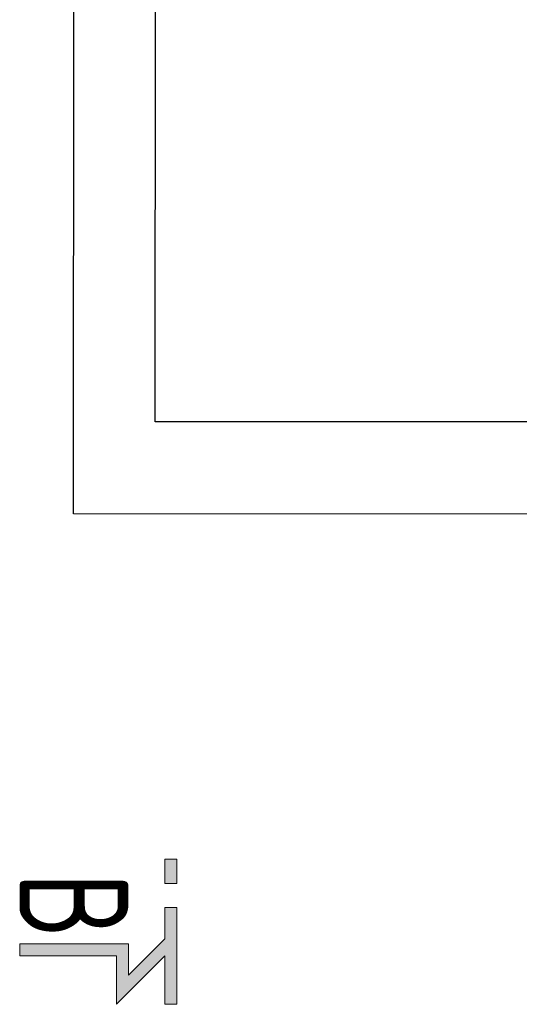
# Model space of a CAD drawing. Header units: millimetres. Extents: x 7400 to 85045, y 24168 to 123018.
# Tile 69 of 79: x 56388 to 57306, y 98230 to 100040. Entities that reach past the tile are written whole.
import ezdxf
from ezdxf.enums import TextEntityAlignment as Align

# ---------------------------------------------------------------- set-up
doc = ezdxf.new("R2010")
doc.units = ezdxf.units.MM
doc.layers.add('VZT_50 POPIS - OBECNE', color=7, linetype='Continuous', lineweight=13)
doc.styles.add('EVORA_125', font='isocp.shx', dxfattribs={"width": 0.6, "height": 125})

msp = doc.modelspace()

# ---------------------------------------------------------------- hatches: boundary and pattern name
at = {"layer": 'VZT_50 POPIS - OBECNE'}
h = msp.add_hatch(color=256, dxfattribs=at)
h.dxf.hatch_style = 1
h.paths.add_polyline_path([(56565.5, 98229.6), (56565.5, 98318.5), (56387.7, 98318.5), (56387.7, 98340.7), (56587.7, 98340.7), (56587.7, 98283.2), (56654.4, 98349.9), (56654.4, 98407.4), (56676.6, 98407.4), (56676.6, 98229.6), (56654.4, 98229.6), (56654.4, 98318.5)])
h.paths.add_polyline_path([(56654.4, 98451.8), (56654.4, 98496.2), (56676.6, 98496.2), (56676.6, 98451.8)])

# ---------------------------------------------------------------- linework, layer by layer
for p, q in [((56486.8, 99131.3), (56487.3, 101030.1)), ((56636.9, 99300.9), (56637.3, 101030.1)), ((58769.3, 99300.3), (56636.9, 99300.9)), ((58919.3, 99130.7), (56486.8, 99131.3))]:
    msp.add_line(p, q)
for points in [[(56654.4, 98451.8), (56654.4, 98496.2), (56676.6, 98496.2), (56676.6, 98451.8), (56654.4, 98451.8)], [(56387.7, 98318.5), (56387.7, 98340.7), (56587.7, 98340.7), (56587.7, 98283.2), (56654.4, 98349.9), (56654.4, 98407.4), (56676.6, 98407.4), (56676.6, 98229.6), (56654.4, 98229.6)], [(56654.4, 98318.5), (56565.5, 98229.6), (56565.5, 98318.5), (56387.7, 98318.5)], [(56654.4, 98229.6), (56654.4, 98318.5)]]:
    msp.add_lwpolyline(points, dxfattribs=at)

# ---------------------------------------------------------------- texts
at = {"layer": 'VZT_50 POPIS - OBECNE', "style": 'EVORA_125', "width": 0.8}
msp.add_attdef('B', text='B', height=200, rotation=270, dxfattribs=at).set_placement((56327.7, 98349.9), align=Align.BOTTOM_RIGHT)

doc.saveas('drawing.dxf')
